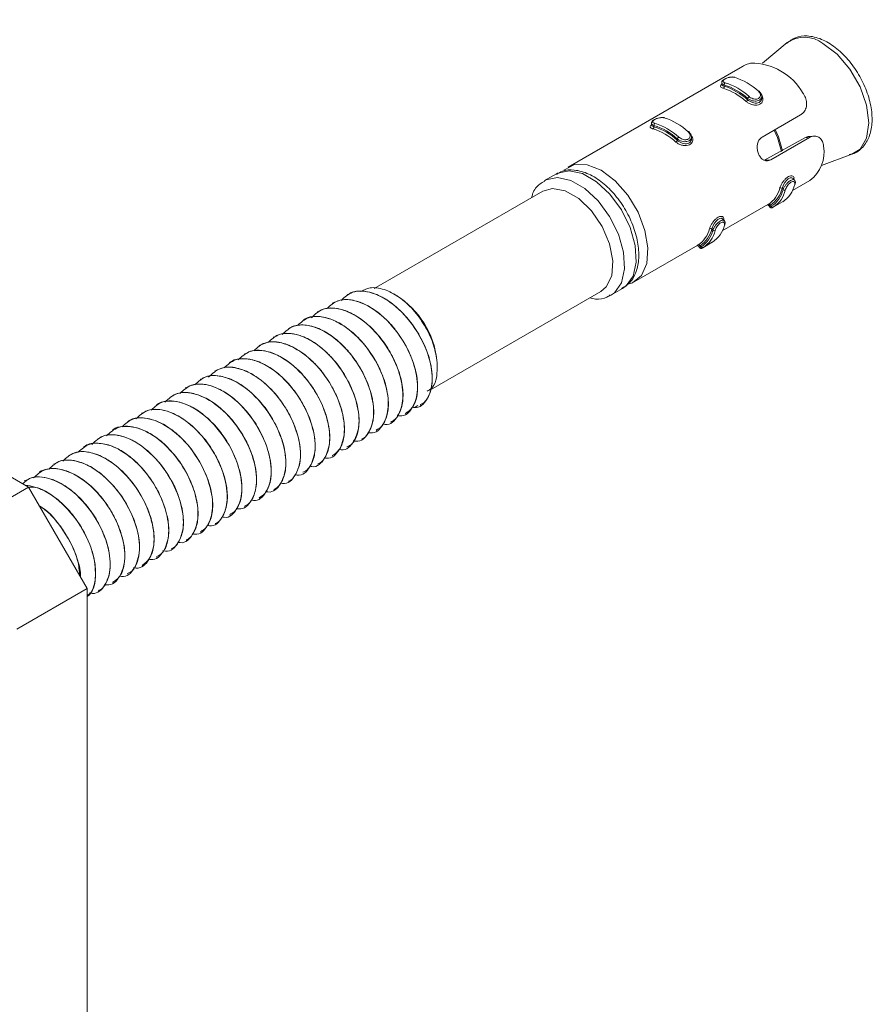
# Model space of a CAD drawing. Header units: millimetres. Extents: x 15 to 1486, y -3131 to -190.
# Tile 26 of 83: x 710 to 761, y -1970 to -1911. Entities that reach past the tile are written whole.
import ezdxf

# ---------------------------------------------------------------- set-up
doc = ezdxf.new("R2010")
doc.units = ezdxf.units.MM

msp = doc.modelspace()

# ---------------------------------------------------------------- linework, layer by layer
at = {"color": 7, "linetype": 'Continuous', "lineweight": 15}
for p, q in [((628.799, -1892.318), (710.117, -1939.262)), ((755.932, -1912.395), (754.433, -1913.652)), ((753.075, -1913.928), (742.694, -1919.92)), ((751.972, -1914.825), (751.972, -1914.938)), ((752.119, -1915.035), (752.119, -1914.959)), ((754.387, -1915.755), (754.387, -1915.641)), ((753.533, -1915.852), (753.533, -1915.775)), ((754.405, -1918.116), (756.735, -1916.771)), ((747.73, -1917.274), (747.73, -1917.387)), ((747.876, -1917.484), (747.876, -1917.408)), ((749.29, -1918.301), (749.29, -1918.225)), ((750.144, -1918.204), (750.144, -1918.09)), ((754.52, -1919.52), (756.997, -1918.162)), ((757.265, -1918.138), (754.936, -1919.483)), ((757.265, -1918.138), (756.997, -1918.162)), ((757.52, -1918.054), (757.268, -1918.076)), ((757.993, -1919.818), (759.83, -1919.148)), ((741.987, -1920.328), (741.28, -1920.737)), ((756.248, -1921.333), (757.301, -1920.726)), ((756.372, -1920.716), (756.292, -1920.618)), ((741.177, -1921.374), (730.995, -1927.251)), ((755.614, -1921.216), (755.672, -1921.287)), ((752.006, -1923.782), (754.762, -1922.191)), ((755.081, -1922.342), (755.645, -1922.016)), ((754.806, -1922.25), (754.885, -1922.349)), ((754.907, -1922.222), (754.965, -1922.293)), ((752.129, -1923.166), (752.05, -1923.067)), ((751.372, -1923.665), (751.429, -1923.736)), ((750.838, -1924.791), (751.402, -1924.465)), ((746.694, -1926.849), (750.519, -1924.64)), ((750.563, -1924.7), (750.643, -1924.798)), ((750.665, -1924.671), (750.722, -1924.743)), ((734.391, -1933.373), (744.676, -1927.436)), ((745.28, -1927.665), (745.987, -1927.257)), ((728.449, -1928.144), (728.442, -1928.148)), ((729.333, -1927.634), (729.326, -1927.638)), ((732.32, -1927.67), (732.207, -1927.605)), ((727.565, -1928.654), (727.558, -1928.658)), ((726.681, -1929.165), (726.674, -1929.169)), ((725.797, -1929.675), (725.79, -1929.679)), ((724.913, -1930.185), (724.906, -1930.189)), ((724.03, -1930.695), (724.022, -1930.699)), ((722.262, -1931.716), (722.254, -1931.72)), ((723.146, -1931.206), (723.138, -1931.21)), ((721.378, -1932.226), (721.371, -1932.23)), ((720.494, -1932.736), (720.487, -1932.74)), ((719.61, -1933.247), (719.603, -1933.251)), ((718.726, -1933.757), (718.719, -1933.761)), ((717.842, -1934.267), (717.835, -1934.271)), ((733.459, -1934.433), (733.629, -1934.334)), ((733.767, -1934.311), (733.774, -1934.307)), ((716.074, -1935.288), (716.067, -1935.292)), ((716.958, -1934.777), (716.951, -1934.782)), ((732.883, -1934.821), (732.89, -1934.817)), ((715.191, -1935.798), (715.183, -1935.802)), ((731.116, -1935.842), (731.123, -1935.838)), ((731.999, -1935.332), (732.007, -1935.327)), ((714.307, -1936.308), (714.3, -1936.312)), ((730.232, -1936.352), (730.239, -1936.348)), ((713.423, -1936.818), (713.416, -1936.823)), ((729.348, -1936.862), (729.355, -1936.858)), ((712.539, -1937.329), (712.532, -1937.333)), ((728.464, -1937.373), (728.471, -1937.369)), ((711.655, -1937.839), (711.648, -1937.843)), ((727.58, -1937.883), (727.587, -1937.879)), ((709.887, -1938.859), (709.88, -1938.864)), ((710.771, -1938.349), (710.764, -1938.353)), ((726.696, -1938.393), (726.703, -1938.389)), ((705.874, -1941.711), (710.117, -1939.262)), ((710.117, -1939.262), (713.652, -1945.385)), ((724.928, -1939.414), (724.936, -1939.41)), ((725.812, -1938.903), (725.819, -1938.899)), ((724.044, -1939.924), (724.052, -1939.92)), ((723.161, -1940.434), (723.168, -1940.43)), ((722.277, -1940.944), (722.284, -1940.94)), ((721.393, -1941.455), (721.4, -1941.451)), ((720.509, -1941.965), (720.516, -1941.961)), ((718.741, -1942.986), (718.748, -1942.981)), ((719.625, -1942.475), (719.632, -1942.471)), ((717.857, -1943.496), (717.865, -1943.492)), ((716.973, -1944.006), (716.981, -1944.002)), ((716.09, -1944.516), (716.097, -1944.512)), ((713.652, -1945.385), (709.41, -1947.835)), ((713.652, -1945.385), (713.652, -2039.288)), ((715.206, -1945.027), (715.213, -1945.022)), ((714.322, -1945.537), (714.329, -1945.533))]:
    msp.add_line(p, q, dxfattribs=at)
at = {"color": 8, "linetype": 'Continuous', "lineweight": 15}
for p, q in [((754.936, -1919.483), (754.571, -1919.515)), ((754.761, -1922.19), (754.786, -1922.177)), ((750.519, -1924.64), (750.543, -1924.626))]:
    msp.add_line(p, q, dxfattribs=at)
at = {"color": 8, "linetype": 'Continuous', "lineweight": 15, "flags": 128}
for points in [[(759.83, -1919.148), (760.321, -1918.832), (760.714, -1918.167), (760.85, -1917.257), (760.714, -1916.19), (760.321, -1915.071), (759.708, -1914.009), (758.936, -1913.109), (758.079, -1912.458)], [(755.581, -1918.973), (755.345, -1918.132), (755.147, -1917.688)], [(755.2, -1917.657), (755.398, -1918.103), (755.634, -1918.945)], [(745.987, -1927.257), (746.199, -1927.106), (746.62, -1926.506), (746.808, -1925.665), (746.745, -1924.658), (746.437, -1923.574), (745.911, -1922.509), (745.214, -1921.558), (744.409, -1920.806), (743.566, -1920.32), (742.76, -1920.141), (742.063, -1920.288), (741.987, -1920.328)], [(741.266, -1920.745), (741.356, -1920.696), (742.053, -1920.55), (742.858, -1920.728), (743.702, -1921.215), (744.507, -1921.967), (745.204, -1922.917), (745.73, -1923.982), (746.038, -1925.066), (746.101, -1926.073), (745.913, -1926.914), (745.491, -1927.514), (745.265, -1927.673)], [(754.891, -1922.345), (754.891, -1922.344), (754.939, -1922.311), (754.965, -1922.293), (754.965, -1922.293), (754.965, -1922.293)], [(750.648, -1924.794), (750.649, -1924.794), (750.697, -1924.76), (750.722, -1924.743), (750.722, -1924.743), (750.722, -1924.743)]]:
    msp.add_lwpolyline(points, dxfattribs=at)
at = {"color": 7, "linetype": 'Continuous', "lineweight": 15, "flags": 128}
for points in [[(751.976, -1914.938), (751.992, -1914.98), (752.068, -1915.021), (752.119, -1915.035), (752.119, -1915.035), (752.119, -1915.035)], [(754.24, -1915.367), (754.242, -1915.355), (754.242, -1915.344), (754.238, -1915.336), (754.232, -1915.331), (754.224, -1915.328), (754.213, -1915.329), (754.201, -1915.333), (754.188, -1915.339)], [(747.733, -1917.387), (747.75, -1917.429), (747.825, -1917.47), (747.876, -1917.484), (747.876, -1917.484), (747.876, -1917.484)], [(749.998, -1917.816), (750, -1917.804), (749.999, -1917.793), (749.996, -1917.785), (749.99, -1917.78), (749.981, -1917.778), (749.971, -1917.778), (749.958, -1917.782), (749.945, -1917.789)], [(742.435, -1920.116), (742.47, -1920.083), (743.09, -1919.768), (743.854, -1919.781), (744.694, -1920.118), (745.535, -1920.751), (746.299, -1921.621), (746.918, -1922.651), (747.337, -1923.746), (747.517, -1924.81), (747.442, -1925.744), (747.119, -1926.465), (746.577, -1926.909), (746.427, -1926.966)], [(756.291, -1920.619), (756.288, -1920.612), (756.204, -1920.566), (756.094, -1920.575), (755.98, -1920.634), (755.873, -1920.732), (755.775, -1920.858), (755.692, -1921.005), (755.631, -1921.155), (755.614, -1921.216), (755.614, -1921.216), (755.614, -1921.216)], [(741.177, -1921.374), (741.749, -1921.212), (742.519, -1921.351), (743.334, -1921.821), (744.104, -1922.572), (744.747, -1923.52), (745.193, -1924.565), (745.393, -1925.593), (745.326, -1926.492), (744.998, -1927.164), (744.676, -1927.436)], [(752.048, -1923.068), (752.045, -1923.061), (751.962, -1923.015), (751.851, -1923.024), (751.737, -1923.084), (751.63, -1923.181), (751.533, -1923.307), (751.449, -1923.454), (751.389, -1923.605), (751.372, -1923.665), (751.372, -1923.665), (751.372, -1923.665)]]:
    msp.add_lwpolyline(points, dxfattribs=at)
at = {"color": 8, "linetype": 'Continuous', "lineweight": 15}
msp.add_arc((756.963, -1913.907), 1.829, 52.38184, 124.29059, dxfattribs=at)
at = {"color": 7, "linetype": 'Continuous', "lineweight": 15}
for centre, radius, start, end in [((753.739, -1917.261), 3.62, 29.65649, 90.34888), ((751.993, -1915.059), 0.128, 304.42576, 10.85221), ((752.244, -1914.934), 0.127, 124.51679, 191.50522), ((751.049, -1918.445), 3.646, 47.06278, 72.9426), ((750.952, -1918.69), 3.836, 47.71405, 72.29132), ((751.075, -1918.404), 3.74, 47.06278, 72.9426), ((751.64, -1918.077), 3.74, 47.06278, 72.9426), ((750.927, -1918.73), 3.743, 47.71405, 72.29132), ((753.728, -1915.843), 0.207, 120.96588, 160.8127), ((753.341, -1915.788), 0.203, 301.03163, 341.70253), ((748.001, -1917.383), 0.127, 124.51679, 191.50522), ((746.807, -1920.894), 3.646, 47.06278, 72.9426), ((746.832, -1920.853), 3.74, 47.06278, 72.9426), ((747.398, -1920.526), 3.74, 47.06278, 72.9426), ((747.75, -1917.509), 0.128, 304.42576, 10.85221), ((746.684, -1921.18), 3.743, 47.71405, 72.29132), ((746.709, -1921.139), 3.836, 47.71405, 72.29132), ((749.098, -1918.237), 0.203, 301.03163, 341.70253), ((749.486, -1918.292), 0.207, 120.96588, 160.8127), ((756.03, -1919.024), 2.124, 306.75652, 9.88358), ((754.768, -1920.621), 1.648, 302.39722, 347.40144), ((756.35, -1920.93), 0.0566, 297.57678, 347.7843), ((753.878, -1920.806), 1.644, 303.50118, 346.29748), ((753.977, -1920.817), 1.685, 303.50118, 346.29748), ((754.104, -1920.937), 1.607, 302.39722, 347.40144), ((754.203, -1920.948), 1.648, 302.39722, 347.40144), ((755.53, -1921.309), 0.126, 47.60013, 115.35456), ((755.756, -1921.193), 0.127, 228.24679, 295.44411), ((754.823, -1922.262), 0.0932, 25.45815, 113.61708), ((755.048, -1922.254), 0.0924, 204.92003, 293.63842), ((752.107, -1923.38), 0.0566, 297.57678, 347.7843), ((749.636, -1923.255), 1.644, 303.50118, 346.29748), ((749.735, -1923.266), 1.685, 303.50118, 346.29748), ((749.861, -1923.386), 1.607, 302.39722, 347.40144), ((749.96, -1923.397), 1.648, 302.39722, 347.40144), ((751.287, -1923.758), 0.126, 47.60013, 115.35456), ((750.526, -1923.07), 1.648, 302.39722, 347.40144), ((751.513, -1923.642), 0.127, 228.24679, 295.44411), ((750.581, -1924.711), 0.0932, 25.45815, 113.61708), ((750.806, -1924.704), 0.0924, 204.92003, 293.63842), ((729.471, -1932.184), 5.338, 6.34824, 57.73467)]:
    msp.add_arc(centre, radius, start, end, dxfattribs=at)
for points, knots in [([(759.668, -1919.168), (759.738, -1919.158), (760.057, -1919.114), (760.51, -1918.744), (760.907, -1918.109), (761.078, -1917.294), (761.029, -1916.347), (760.75, -1915.32), (760.264, -1914.308), (759.611, -1913.398), (758.838, -1912.661), (757.992, -1912.156), (757.171, -1911.961), (756.415, -1912.046), (756.055, -1912.327), (755.879, -1912.464)], [0, 0, 0, 0, 0.0222569, 0.1013975, 0.1777781, 0.256425, 0.3397696, 0.4249088, 0.5098797, 0.5948837, 0.6803761, 0.7669298, 0.8548438, 0.9293187, 1, 1, 1, 1]), ([(753.717, -1913.641), (753.674, -1913.652), (753.549, -1913.683), (753.33, -1913.782), (753.146, -1913.889), (753.076, -1913.929)], [0, 0, 0, 0, 0.2442447, 0.7146114, 1, 1, 1, 1]), ([(752.772, -1914.498), (752.754, -1914.492), (752.689, -1914.471), (752.542, -1914.478), (752.366, -1914.513), (752.202, -1914.573), (752.069, -1914.651), (751.985, -1914.73), (751.979, -1914.8), (751.976, -1914.823)], [0, 0, 0, 0, 0.073649, 0.254224, 0.417585, 0.570457, 0.733786, 0.915562, 1, 1, 1, 1]), ([(752.065, -1915.165), (752.045, -1915.158), (751.979, -1915.137), (751.908, -1915.09), (751.89, -1915.022), (751.914, -1914.963), (751.96, -1914.927), (751.972, -1914.917)], [0, 0, 0, 0, 0.1239617, 0.3987303, 0.6598433, 0.9061688, 1, 1, 1, 1]), ([(752.737, -1914.502), (752.726, -1914.499), (752.68, -1914.489), (752.584, -1914.484), (752.451, -1914.501), (752.322, -1914.535), (752.206, -1914.581), (752.112, -1914.636), (752.053, -1914.695), (752.043, -1914.749), (752.08, -1914.797), (752.141, -1914.818), (752.171, -1914.829)], [0, 0, 0, 0, 0.037283, 0.149825, 0.256283, 0.356425, 0.453447, 0.553209, 0.659995, 0.772418, 0.885916, 1, 1, 1, 1]), ([(754.24, -1915.367), (754.24, -1915.367), (754.281, -1915.401), (754.349, -1915.479), (754.395, -1915.61), (754.379, -1915.739), (754.306, -1915.845), (754.189, -1915.914), (754.045, -1915.944), (753.885, -1915.936), (753.721, -1915.891), (753.604, -1915.829), (753.547, -1915.786), (753.533, -1915.775), (753.533, -1915.775)], [0, 0, 0, 0, 0.000038, 0.112216, 0.224487, 0.337099, 0.445586, 0.547542, 0.646168, 0.746789, 0.852426, 0.963251, 0.999962, 1, 1, 1, 1]), ([(753.622, -1915.666), (753.633, -1915.676), (753.679, -1915.714), (753.775, -1915.77), (753.908, -1915.814), (754.037, -1915.826), (754.154, -1915.805), (754.247, -1915.749), (754.306, -1915.661), (754.316, -1915.551), (754.279, -1915.436), (754.218, -1915.372), (754.188, -1915.339)], [0, 0, 0, 0, 0.037283, 0.149825, 0.256283, 0.356425, 0.453447, 0.553209, 0.659995, 0.772418, 0.885916, 1, 1, 1, 1]), ([(756.735, -1916.771), (756.788, -1916.734), (756.916, -1916.644), (757.054, -1916.419), (757.116, -1916.12), (757.072, -1915.8), (756.968, -1915.586), (756.894, -1915.482), (756.885, -1915.47)], [0, 0, 0, 0, 0.147077, 0.351355, 0.555297, 0.760036, 0.971376, 1, 1, 1, 1]), ([(753.533, -1915.852), (753.533, -1915.852), (753.57, -1915.886), (753.661, -1915.954), (753.823, -1916.031), (753.999, -1916.071), (754.16, -1916.059), (754.286, -1915.997), (754.361, -1915.897), (754.392, -1915.81), (754.384, -1915.761), (754.383, -1915.755)], [0, 0, 0, 0, 0.00005, 0.135647, 0.28651, 0.438781, 0.584636, 0.719192, 0.847803, 0.98021, 1, 1, 1, 1]), ([(747.823, -1917.614), (747.802, -1917.608), (747.736, -1917.586), (747.665, -1917.539), (747.647, -1917.471), (747.671, -1917.412), (747.717, -1917.377), (747.73, -1917.367)], [0, 0, 0, 0, 0.123962, 0.39873, 0.659843, 0.906169, 1, 1, 1, 1]), ([(748.53, -1916.947), (748.511, -1916.941), (748.446, -1916.921), (748.299, -1916.927), (748.123, -1916.962), (747.959, -1917.022), (747.826, -1917.1), (747.742, -1917.179), (747.736, -1917.249), (747.734, -1917.272)], [0, 0, 0, 0, 0.073649, 0.254224, 0.417585, 0.570457, 0.733786, 0.915562, 1, 1, 1, 1]), ([(748.495, -1916.951), (748.483, -1916.949), (748.437, -1916.938), (748.341, -1916.933), (748.208, -1916.95), (748.079, -1916.984), (747.963, -1917.031), (747.869, -1917.085), (747.811, -1917.144), (747.801, -1917.199), (747.838, -1917.246), (747.898, -1917.267), (747.929, -1917.278)], [0, 0, 0, 0, 0.037283, 0.149825, 0.256283, 0.356425, 0.453447, 0.553209, 0.659995, 0.772418, 0.885916, 1, 1, 1, 1]), ([(749.998, -1917.816), (749.998, -1917.816), (750.039, -1917.85), (750.107, -1917.928), (750.152, -1918.06), (750.137, -1918.188), (750.063, -1918.294), (749.946, -1918.363), (749.803, -1918.393), (749.643, -1918.386), (749.478, -1918.34), (749.361, -1918.278), (749.304, -1918.236), (749.29, -1918.225), (749.29, -1918.225)], [0, 0, 0, 0, 0.000038, 0.112216, 0.224487, 0.337099, 0.445586, 0.547542, 0.646168, 0.746789, 0.852426, 0.963251, 0.999962, 1, 1, 1, 1]), ([(749.379, -1918.115), (749.391, -1918.125), (749.437, -1918.163), (749.532, -1918.219), (749.665, -1918.263), (749.795, -1918.275), (749.911, -1918.255), (750.005, -1918.199), (750.063, -1918.11), (750.073, -1918), (750.036, -1917.885), (749.975, -1917.821), (749.945, -1917.789)], [0, 0, 0, 0, 0.037283, 0.149825, 0.256283, 0.356425, 0.453447, 0.553209, 0.659995, 0.772418, 0.885916, 1, 1, 1, 1]), ([(758.122, -1918.659), (758.106, -1918.559), (758.074, -1918.358), (757.899, -1918.143), (757.667, -1918.041), (757.444, -1918.051), (757.315, -1918.114), (757.265, -1918.138)], [0, 0, 0, 0, 0.227113, 0.454906, 0.667252, 0.872125, 1, 1, 1, 1]), ([(749.29, -1918.301), (749.29, -1918.301), (749.327, -1918.335), (749.418, -1918.403), (749.58, -1918.481), (749.756, -1918.52), (749.918, -1918.508), (750.043, -1918.446), (750.118, -1918.346), (750.15, -1918.26), (750.142, -1918.21), (750.141, -1918.204)], [0, 0, 0, 0, 0.00005, 0.135647, 0.28651, 0.438781, 0.584636, 0.719192, 0.847803, 0.98021, 1, 1, 1, 1]), ([(754.936, -1919.483), (754.897, -1919.501), (754.799, -1919.549), (754.632, -1919.554), (754.453, -1919.482), (754.297, -1919.331), (754.18, -1919.12), (754.114, -1918.876), (754.105, -1918.624), (754.159, -1918.392), (754.265, -1918.215), (754.364, -1918.145), (754.405, -1918.116)], [0, 0, 0, 0, 0.067543, 0.17285, 0.279382, 0.387325, 0.494685, 0.600406, 0.705956, 0.813029, 0.921038, 1, 1, 1, 1]), ([(756.997, -1918.162), (757.082, -1918.117), (757.174, -1918.07), (757.262, -1918.079), (757.268, -1918.08)], [0, 0, 0, 0, 0.9315441, 1, 1, 1, 1]), ([(745.927, -1927.252), (746.083, -1927.164), (746.45, -1926.957), (746.8, -1926.343), (746.988, -1925.54), (746.949, -1924.586), (746.682, -1923.552), (746.204, -1922.526), (745.557, -1921.596), (744.787, -1920.834), (743.939, -1920.296), (743.113, -1920.07), (742.424, -1920.091), (742.111, -1920.297), (741.995, -1920.373)], [0, 0, 0, 0, 0.061078, 0.1435, 0.228145, 0.317785, 0.409464, 0.500972, 0.592474, 0.684444, 0.777456, 0.871911, 0.952732, 1, 1, 1, 1]), ([(741.286, -1920.782), (741.184, -1920.833), (740.866, -1920.99), (740.596, -1921.361), (740.51, -1921.693), (740.49, -1921.77)], [0, 0, 0, 0, 0.266427, 0.830421, 1, 1, 1, 1]), ([(756.376, -1920.981), (756.379, -1920.97), (756.389, -1920.926), (756.385, -1920.862), (756.347, -1920.81), (756.283, -1920.792), (756.2, -1920.809), (756.105, -1920.865), (756.007, -1920.958), (755.918, -1921.074), (755.847, -1921.199), (755.823, -1921.271), (755.811, -1921.307)], [0, 0, 0, 0, 0.037283, 0.149825, 0.256283, 0.356425, 0.453447, 0.553209, 0.659995, 0.772418, 0.885916, 1, 1, 1, 1]), ([(756.401, -1920.941), (756.407, -1920.922), (756.424, -1920.866), (756.417, -1920.78), (756.38, -1920.736), (756.368, -1920.721)], [0, 0, 0, 0, 0.2568081, 0.7591058, 1, 1, 1, 1]), ([(754.783, -1922.178), (754.759, -1922.192), (754.735, -1922.207), (754.728, -1922.21), (754.728, -1922.21)], [0, 0, 0, 0, 0.993443, 1, 1, 1, 1]), ([(754.748, -1922.216), (754.752, -1922.217), (754.765, -1922.219), (754.789, -1922.23), (754.8, -1922.246), (754.805, -1922.252)], [0, 0, 0, 0, 0.207529, 0.691639, 1, 1, 1, 1]), ([(754.886, -1922.35), (754.895, -1922.358), (754.91, -1922.373), (754.938, -1922.384), (754.962, -1922.387), (754.982, -1922.386), (755, -1922.381), (755.024, -1922.372), (755.049, -1922.361), (755.077, -1922.342), (755.086, -1922.336)], [0, 0, 0, 0, 0.101702, 0.187612, 0.263665, 0.333802, 0.408651, 0.525417, 0.848356, 1, 1, 1, 1]), ([(752.134, -1923.43), (752.136, -1923.419), (752.146, -1923.376), (752.142, -1923.312), (752.104, -1923.259), (752.04, -1923.241), (751.958, -1923.259), (751.863, -1923.315), (751.764, -1923.407), (751.675, -1923.524), (751.604, -1923.648), (751.58, -1923.72), (751.568, -1923.756)], [0, 0, 0, 0, 0.037283, 0.149825, 0.256283, 0.356425, 0.453447, 0.553209, 0.659995, 0.772418, 0.885916, 1, 1, 1, 1]), ([(752.158, -1923.39), (752.164, -1923.371), (752.182, -1923.316), (752.175, -1923.23), (752.138, -1923.185), (752.126, -1923.17)], [0, 0, 0, 0, 0.256808, 0.759106, 1, 1, 1, 1]), ([(750.541, -1924.627), (750.517, -1924.641), (750.493, -1924.656), (750.486, -1924.659), (750.486, -1924.659)], [0, 0, 0, 0, 0.993443, 1, 1, 1, 1]), ([(750.505, -1924.666), (750.509, -1924.666), (750.522, -1924.668), (750.546, -1924.679), (750.558, -1924.695), (750.562, -1924.701)], [0, 0, 0, 0, 0.207529, 0.691639, 1, 1, 1, 1]), ([(750.644, -1924.799), (750.652, -1924.807), (750.667, -1924.822), (750.695, -1924.833), (750.72, -1924.836), (750.74, -1924.835), (750.757, -1924.831), (750.781, -1924.821), (750.806, -1924.811), (750.835, -1924.792), (750.844, -1924.786)], [0, 0, 0, 0, 0.101702, 0.187612, 0.263665, 0.333802, 0.408651, 0.525417, 0.848356, 1, 1, 1, 1]), ([(728.995, -1927.974), (729.207, -1927.78), (729.686, -1927.339), (730.842, -1927.431), (732.21, -1928.165), (733.529, -1929.605), (734.362, -1931.363), (734.576, -1932.939), (734.229, -1933.975), (733.732, -1934.519), (733.334, -1934.432), (733.295, -1934.423)], [0, 0, 0, 0, 0.09639, 0.218593, 0.338702, 0.48179, 0.624074, 0.744491, 0.866537, 0.986675, 1, 1, 1, 1]), ([(733.754, -1934.272), (733.842, -1934.236), (733.951, -1934.192), (734.064, -1934.073), (734.205, -1933.907), (734.411, -1933.516), (734.52, -1932.872), (734.48, -1932.278), (734.425, -1931.952), (734.335, -1931.514), (734.096, -1930.778), (733.56, -1929.768), (732.851, -1928.837), (732.024, -1928.087), (731.328, -1927.688), (730.761, -1927.485), (730.211, -1927.392), (729.679, -1927.421), (729.42, -1927.616), (729.353, -1927.666)], [0, 0, 0, 0, 0.04134, 0.05177, 0.07084, 0.134808, 0.227644, 0.291053, 0.309607, 0.319365, 0.412872, 0.504935, 0.591444, 0.690642, 0.782014, 0.81366, 0.875302, 0.967522, 1, 1, 1, 1]), ([(734.776, -1931.594), (734.713, -1931.249), (734.589, -1930.56), (734.063, -1929.474), (733.348, -1928.498), (732.486, -1927.727), (731.579, -1927.268), (730.75, -1927.14), (730.342, -1927.349), (730.159, -1927.444)], [0, 0, 0, 0, 0.143707, 0.287414, 0.431133, 0.578863, 0.726539, 0.876906, 1, 1, 1, 1]), ([(728.145, -1928.461), (728.346, -1928.277), (728.816, -1927.847), (729.959, -1927.942), (731.326, -1928.675), (732.645, -1930.115), (733.478, -1931.873), (733.692, -1933.449), (733.346, -1934.488), (732.839, -1935.031), (732.43, -1934.939), (732.38, -1934.927)], [0, 0, 0, 0, 0.091818, 0.214164, 0.334413, 0.477669, 0.62012, 0.740678, 0.862867, 0.983146, 1, 1, 1, 1]), ([(732.879, -1934.8), (733.024, -1934.699), (733.344, -1934.476), (733.592, -1933.81), (733.641, -1932.932), (733.467, -1932.042), (733.209, -1931.345), (732.885, -1930.66), (732.582, -1930.169), (732.278, -1929.767), (732.036, -1929.465), (731.542, -1928.94), (730.862, -1928.421), (730.317, -1928.152), (730.036, -1928.054), (729.668, -1927.945), (729.094, -1927.872), (728.661, -1928.06), (728.452, -1928.151)], [0, 0, 0, 0, 0.07819, 0.171736, 0.263431, 0.356002, 0.415825, 0.4496, 0.540894, 0.551385, 0.570473, 0.634342, 0.727173, 0.79114, 0.809546, 0.81887, 0.912395, 1, 1, 1, 1]), ([(744.006, -1927.823), (744.119, -1927.852), (744.478, -1927.944), (744.925, -1927.877), (745.178, -1927.692), (745.242, -1927.645)], [0, 0, 0, 0, 0.255373, 0.809807, 1, 1, 1, 1]), ([(727.193, -1929.019), (727.415, -1928.814), (727.903, -1928.362), (729.074, -1928.45), (730.442, -1929.186), (731.761, -1930.625), (732.594, -1932.383), (732.808, -1933.96), (732.461, -1934.995), (731.966, -1935.539), (731.571, -1935.453), (731.534, -1935.445)], [0, 0, 0, 0, 0.10082, 0.2225267, 0.342148, 0.4846557, 0.626362, 0.7462901, 0.8678407, 0.9874907, 1, 1, 1, 1]), ([(731.991, -1935.297), (732.046, -1935.277), (732.292, -1935.187), (732.567, -1934.739), (732.763, -1933.983), (732.703, -1933.026), (732.405, -1931.992), (731.908, -1930.975), (731.225, -1930.018), (730.415, -1929.232), (729.549, -1928.679), (728.792, -1928.44), (728.264, -1928.435), (727.877, -1928.496), (727.695, -1928.617), (727.585, -1928.69)], [0, 0, 0, 0, 0.025823, 0.115306, 0.208172, 0.306198, 0.393286, 0.485919, 0.577653, 0.67125, 0.763003, 0.855613, 0.915651, 0.949266, 1, 1, 1, 1]), ([(726.364, -1929.49), (726.57, -1929.302), (727.043, -1928.869), (728.191, -1928.962), (729.558, -1929.696), (730.877, -1931.135), (731.71, -1932.894), (731.924, -1934.469), (731.578, -1935.508), (731.075, -1936.051), (730.672, -1935.961), (730.626, -1935.951)], [0, 0, 0, 0, 0.093561, 0.215887, 0.336117, 0.47935, 0.621777, 0.742315, 0.864484, 0.984743, 1, 1, 1, 1]), ([(731.103, -1935.805), (731.222, -1935.745), (731.342, -1935.684), (731.433, -1935.579), (731.436, -1935.575), (731.446, -1935.563), (731.482, -1935.52), (731.61, -1935.343), (731.797, -1934.919), (731.882, -1934.146), (731.736, -1933.156), (731.476, -1932.441), (731.297, -1932.061), (731.248, -1931.96), (731.083, -1931.635), (730.701, -1931.003), (730.034, -1930.195), (729.194, -1929.494), (728.584, -1929.181), (728.216, -1929.059), (727.932, -1928.978), (727.418, -1928.927), (726.933, -1928.976), (726.721, -1929.159), (726.693, -1929.183)], [0, 0, 0, 0, 0.058986, 0.059237, 0.059661, 0.061029, 0.065838, 0.083755, 0.152659, 0.244972, 0.336924, 0.430466, 0.43379, 0.439444, 0.45774, 0.522189, 0.615013, 0.707294, 0.799568, 0.808997, 0.827755, 0.893155, 0.985763, 1, 1, 1, 1]), ([(724.571, -1930.529), (724.784, -1930.333), (725.264, -1929.891), (726.423, -1929.982), (727.791, -1930.717), (729.109, -1932.156), (729.942, -1933.914), (730.157, -1935.49), (729.81, -1936.527), (729.312, -1937.07), (728.913, -1936.983), (728.873, -1936.974)], [0, 0, 0, 0, 0.096972, 0.219063, 0.339062, 0.48202, 0.624174, 0.74448, 0.866415, 0.986443, 1, 1, 1, 1]), ([(725.43, -1930.037), (725.65, -1929.833), (726.137, -1929.382), (727.306, -1929.471), (728.675, -1930.207), (729.993, -1931.645), (730.826, -1933.404), (731.04, -1934.979), (730.695, -1936.02), (730.182, -1936.563), (729.767, -1936.468), (729.711, -1936.455)], [0, 0, 0, 0, 0.099673, 0.220696, 0.339645, 0.481353, 0.622263, 0.741518, 0.862385, 0.981363, 1, 1, 1, 1]), ([(730.238, -1936.345), (730.241, -1936.344), (730.454, -1936.286), (730.686, -1935.945), (730.865, -1935.517), (730.916, -1935.26), (730.928, -1935.184), (730.97, -1934.893), (730.97, -1934.476), (730.863, -1933.822), (730.675, -1933.134), (730.413, -1932.549), (730.225, -1932.206), (730.218, -1932.194), (730.194, -1932.151), (730.102, -1931.99), (729.908, -1931.676), (729.688, -1931.374), (729.495, -1931.135), (729.243, -1930.841), (728.735, -1930.336), (727.96, -1929.791), (727.096, -1929.46), (726.531, -1929.443), (726.214, -1929.508), (726.035, -1929.553), (725.9, -1929.634), (725.806, -1929.691)], [0, 0, 0, 0, 0.001782, 0.09585, 0.16325, 0.181533, 0.186807, 0.189501, 0.280842, 0.312746, 0.374062, 0.4671, 0.467452, 0.468137, 0.470505, 0.479234, 0.512653, 0.558678, 0.568174, 0.586964, 0.652324, 0.744606, 0.836503, 0.930004, 0.939288, 0.95768, 1, 1, 1, 1]), ([(723.725, -1931.013), (723.927, -1930.828), (724.397, -1930.399), (725.539, -1930.493), (726.907, -1931.227), (728.225, -1932.666), (729.058, -1934.424), (729.273, -1936), (728.926, -1937.038), (728.426, -1937.581), (728.025, -1937.492), (727.982, -1937.483)], [0, 0, 0, 0, 0.092086, 0.214724, 0.335261, 0.47886, 0.621651, 0.742497, 0.864978, 0.985544, 1, 1, 1, 1]), ([(728.459, -1937.35), (728.602, -1937.251), (728.92, -1937.033), (729.17, -1936.374), (729.223, -1935.499), (729.052, -1934.607), (728.796, -1933.91), (728.473, -1933.225), (728.173, -1932.735), (727.869, -1932.331), (727.627, -1932.028), (727.135, -1931.503), (726.372, -1930.915), (725.506, -1930.528), (724.684, -1930.423), (724.246, -1930.609), (724.032, -1930.7)], [0, 0, 0, 0, 0.076706, 0.170272, 0.262024, 0.35457, 0.415164, 0.448205, 0.539524, 0.550273, 0.569445, 0.632967, 0.725856, 0.817341, 0.910879, 1, 1, 1, 1]), ([(729.338, -1936.828), (729.413, -1936.793), (729.713, -1936.657), (729.982, -1936.126), (730.111, -1935.308), (730.016, -1934.38), (729.684, -1933.347), (729.153, -1932.342), (728.539, -1931.527), (728.002, -1930.997), (727.422, -1930.535), (726.921, -1930.246), (726.354, -1930.04), (725.803, -1929.943), (725.267, -1929.97), (725.004, -1930.166), (724.934, -1930.218)], [0, 0, 0, 0, 0.036565, 0.145916, 0.227649, 0.317439, 0.410963, 0.50286, 0.588224, 0.653041, 0.689079, 0.780486, 0.812504, 0.873762, 0.966009, 1, 1, 1, 1]), ([(722.773, -1931.571), (722.995, -1931.366), (723.484, -1930.913), (724.654, -1931.002), (726.023, -1931.737), (727.342, -1933.176), (728.174, -1934.935), (728.389, -1936.511), (728.042, -1937.547), (727.546, -1938.09), (727.152, -1938.004), (727.114, -1937.996)], [0, 0, 0, 0, 0.100923, 0.222618, 0.342227, 0.484721, 0.626413, 0.746329, 0.867867, 0.987505, 1, 1, 1, 1]), ([(727.575, -1937.854), (727.62, -1937.839), (727.739, -1937.798), (727.92, -1937.603), (728.173, -1937.234), (728.336, -1936.559), (728.3, -1935.816), (728.16, -1935.149), (727.941, -1934.455), (727.499, -1933.542), (726.818, -1932.583), (726.01, -1931.794), (725.144, -1931.237), (724.384, -1930.993), (723.854, -1930.985), (723.463, -1931.046), (723.279, -1931.167), (723.165, -1931.241)], [0, 0, 0, 0, 0.020896, 0.055339, 0.113914, 0.207178, 0.298473, 0.333092, 0.392055, 0.484689, 0.576344, 0.669897, 0.761647, 0.854168, 0.914957, 0.947794, 1, 1, 1, 1]), ([(721.935, -1932.049), (722.143, -1931.858), (722.619, -1931.421), (723.771, -1931.513), (725.139, -1932.247), (726.458, -1933.687), (727.29, -1935.445), (727.505, -1937.021), (727.158, -1938.057), (726.661, -1938.601), (726.265, -1938.514), (726.227, -1938.506)], [0, 0, 0, 0, 0.095104, 0.217533, 0.337863, 0.481216, 0.623763, 0.744402, 0.866673, 0.987033, 1, 1, 1, 1]), ([(726.683, -1938.355), (726.8, -1938.298), (726.918, -1938.239), (727.01, -1938.134), (727.021, -1938.121), (727.058, -1938.077), (727.186, -1937.902), (727.375, -1937.481), (727.463, -1936.713), (727.321, -1935.724), (727.054, -1934.984), (726.838, -1934.53), (726.666, -1934.192), (726.288, -1933.565), (725.627, -1932.759), (724.789, -1932.055), (724.178, -1931.738), (723.807, -1931.613), (723.523, -1931.531), (723.01, -1931.477), (722.521, -1931.525), (722.306, -1931.709), (722.274, -1931.736)], [0, 0, 0, 0, 0.057487, 0.058289, 0.059765, 0.064742, 0.082791, 0.151149, 0.24351, 0.335415, 0.428962, 0.439158, 0.457864, 0.52072, 0.613505, 0.705796, 0.79808, 0.807939, 0.826837, 0.891648, 0.984299, 1, 1, 1, 1]), ([(734.776, -1931.594), (734.791, -1932.018), (734.816, -1932.725), (734.51, -1933.297), (734.258, -1933.414), (734.178, -1933.452)], [0, 0, 0, 0, 0.5059136, 0.8431474, 1, 1, 1, 1]), ([(720.988, -1932.604), (721.215, -1932.393), (721.709, -1931.935), (722.886, -1932.022), (724.255, -1932.758), (725.574, -1934.197), (726.407, -1935.955), (726.621, -1937.53), (726.276, -1938.571), (725.766, -1939.114), (725.355, -1939.02), (725.302, -1939.008)], [0, 0, 0, 0, 0.102552, 0.223353, 0.342084, 0.483532, 0.624184, 0.74322, 0.863866, 0.982626, 1, 1, 1, 1]), ([(725.818, -1938.896), (725.822, -1938.895), (726.001, -1938.847), (726.287, -1938.473), (726.552, -1937.8), (726.549, -1936.809), (726.296, -1935.753), (725.838, -1934.767), (725.221, -1933.82), (724.474, -1933.001), (723.597, -1932.379), (722.718, -1932.022), (721.949, -1931.955), (721.542, -1932.169), (721.39, -1932.248)], [0, 0, 0, 0, 0.001929, 0.080867, 0.19154, 0.277697, 0.380433, 0.477568, 0.539438, 0.649516, 0.743062, 0.82221, 0.933558, 1, 1, 1, 1]), ([(720.158, -1933.076), (720.369, -1932.882), (720.848, -1932.442), (722.003, -1932.533), (723.371, -1933.268), (724.69, -1934.707), (725.523, -1936.465), (725.737, -1938.041), (725.391, -1939.08), (724.886, -1939.623), (724.48, -1939.532), (724.433, -1939.521)], [0, 0, 0, 0, 0.0959314, 0.2178453, 0.3376703, 0.4804207, 0.6223683, 0.7425006, 0.8642582, 0.984112, 1, 1, 1, 1]), ([(724.926, -1939.392), (724.975, -1939.369), (725.221, -1939.256), (725.526, -1938.785), (725.698, -1937.971), (725.602, -1936.948), (725.27, -1935.909), (724.73, -1934.889), (724.014, -1933.935), (723.215, -1933.215), (722.379, -1932.726), (721.556, -1932.486), (720.88, -1932.496), (720.58, -1932.718), (720.513, -1932.768)], [0, 0, 0, 0, 0.024171, 0.120048, 0.225666, 0.312643, 0.414479, 0.501849, 0.588014, 0.697674, 0.768419, 0.856138, 0.967589, 1, 1, 1, 1]), ([(718.353, -1934.123), (718.575, -1933.917), (719.064, -1933.464), (720.235, -1933.553), (721.604, -1934.289), (722.922, -1935.728), (723.755, -1937.486), (723.969, -1939.061), (723.624, -1940.101), (723.114, -1940.644), (722.703, -1940.551), (722.651, -1940.539)], [0, 0, 0, 0, 0.1004413, 0.2215359, 0.3405557, 0.4823468, 0.6233405, 0.7426655, 0.8636049, 0.9826533, 1, 1, 1, 1]), ([(723.153, -1940.401), (723.203, -1940.384), (723.421, -1940.308), (723.708, -1939.882), (723.918, -1939.167), (723.872, -1938.167), (723.598, -1937.178), (723.105, -1936.143), (722.452, -1935.192), (721.612, -1934.36), (720.769, -1933.815), (719.907, -1933.525), (719.204, -1933.502), (718.855, -1933.72), (718.745, -1933.789)], [0, 0, 0, 0, 0.023152, 0.101603, 0.207747, 0.293682, 0.396732, 0.4725, 0.570902, 0.668407, 0.761981, 0.840512, 0.949604, 1, 1, 1, 1]), ([(719.251, -1933.602), (719.469, -1933.401), (719.954, -1932.953), (721.119, -1933.043), (722.487, -1933.778), (723.806, -1935.217), (724.639, -1936.976), (724.853, -1938.551), (724.507, -1939.59), (724.004, -1940.133), (723.601, -1940.043), (723.555, -1940.033)], [0, 0, 0, 0, 0.0989, 0.220509, 0.340034, 0.482428, 0.62402, 0.743852, 0.865305, 0.984859, 1, 1, 1, 1]), ([(724.04, -1939.902), (724.161, -1939.824), (724.491, -1939.609), (724.75, -1938.957), (724.796, -1938.118), (724.64, -1937.139), (724.232, -1936.057), (723.565, -1934.984), (722.809, -1934.13), (722.009, -1933.505), (721.126, -1933.089), (720.29, -1932.963), (719.822, -1933.161), (719.612, -1933.25)], [0, 0, 0, 0, 0.063988, 0.174244, 0.260802, 0.329978, 0.449347, 0.544375, 0.628238, 0.724156, 0.804963, 0.912336, 1, 1, 1, 1]), ([(717.518, -1934.598), (717.726, -1934.408), (718.201, -1933.972), (719.352, -1934.064), (720.72, -1934.799), (722.038, -1936.238), (722.871, -1937.996), (723.086, -1939.572), (722.739, -1940.609), (722.242, -1941.152), (721.845, -1941.065), (721.806, -1941.057)], [0, 0, 0, 0, 0.094692, 0.217158, 0.337526, 0.480923, 0.623514, 0.74419, 0.866499, 0.986896, 1, 1, 1, 1]), ([(722.267, -1940.912), (722.361, -1940.862), (722.66, -1940.705), (722.936, -1940.139), (723.042, -1939.307), (722.953, -1938.626), (722.836, -1938.159), (722.718, -1937.767), (722.451, -1937.101), (722.061, -1936.416), (721.63, -1935.827), (721.127, -1935.246), (720.423, -1934.644), (719.534, -1934.166), (718.697, -1934.003), (718.124, -1934.098), (717.885, -1934.251), (717.847, -1934.275)], [0, 0, 0, 0, 0.047229, 0.149344, 0.241674, 0.325278, 0.341513, 0.369734, 0.431051, 0.519352, 0.556179, 0.605829, 0.705325, 0.788777, 0.889981, 0.982385, 1, 1, 1, 1]), ([(716.596, -1935.136), (716.815, -1934.934), (717.301, -1934.484), (718.467, -1934.574), (719.836, -1935.309), (721.154, -1936.748), (721.987, -1938.506), (722.202, -1940.083), (721.855, -1941.119), (721.359, -1941.662), (720.965, -1941.576), (720.927, -1941.568)], [0, 0, 0, 0, 0.0996, 0.221476, 0.341263, 0.483969, 0.625872, 0.745966, 0.867685, 0.987502, 1, 1, 1, 1]), ([(721.399, -1941.449), (721.401, -1941.449), (721.577, -1941.396), (721.865, -1941.033), (722.132, -1940.357), (722.131, -1939.58), (722.021, -1938.899), (721.88, -1938.406), (721.718, -1937.993), (721.584, -1937.688), (721.318, -1937.157), (720.8, -1936.362), (720.016, -1935.528), (719.187, -1934.936), (718.312, -1934.576), (717.537, -1934.505), (717.126, -1934.719), (716.97, -1934.8)], [0, 0, 0, 0, 0.000864, 0.080149, 0.190297, 0.277242, 0.314846, 0.382725, 0.410089, 0.425469, 0.464836, 0.553846, 0.649277, 0.741761, 0.821024, 0.932193, 1, 1, 1, 1]), ([(715.758, -1935.613), (715.963, -1935.425), (716.437, -1934.992), (717.584, -1935.085), (718.952, -1935.819), (720.271, -1937.258), (721.103, -1939.017), (721.318, -1940.593), (720.971, -1941.63), (720.471, -1942.173), (720.07, -1942.085), (720.028, -1942.075)], [0, 0, 0, 0, 0.093581, 0.216029, 0.336378, 0.479753, 0.622322, 0.74298, 0.865271, 0.985649, 1, 1, 1, 1]), ([(720.498, -1941.928), (720.571, -1941.899), (720.694, -1941.852), (720.804, -1941.729), (720.868, -1941.652), (720.899, -1941.609), (720.913, -1941.589), (720.92, -1941.579), (720.921, -1941.577), (720.922, -1941.576), (720.922, -1941.576), (720.922, -1941.576), (720.922, -1941.576), (720.922, -1941.576), (720.922, -1941.575), (720.923, -1941.575), (720.93, -1941.564), (720.948, -1941.536), (720.999, -1941.451), (721.154, -1941.139), (721.279, -1940.503), (721.181, -1939.494), (720.849, -1938.459), (720.412, -1937.63), (720.004, -1937.031), (719.519, -1936.431), (718.819, -1935.781), (717.864, -1935.212), (716.981, -1935.027), (716.362, -1935.104), (716.135, -1935.273), (716.087, -1935.309)], [0, 0, 0, 0, 0.034435, 0.0579765, 0.0705562, 0.0770481, 0.0803445, 0.0811739, 0.0815893, 0.0816413, 0.0816673, 0.0816803, 0.081684, 0.0816853, 0.0817057, 0.0817471, 0.0821098, 0.0869918, 0.0953953, 0.1227594, 0.2252249, 0.3164192, 0.412767, 0.5004474, 0.5398641, 0.5857397, 0.685998, 0.7758718, 0.891017, 0.9769982, 1, 1, 1, 1]), ([(714.825, -1936.158), (715.045, -1935.955), (715.532, -1935.505), (716.7, -1935.594), (718.068, -1936.33), (719.387, -1937.769), (720.22, -1939.527), (720.434, -1941.103), (720.088, -1942.142), (719.582, -1942.685), (719.176, -1942.593), (719.127, -1942.582)], [0, 0, 0, 0, 0.099649, 0.221028, 0.340327, 0.482452, 0.623777, 0.743382, 0.864605, 0.983933, 1, 1, 1, 1]), ([(719.628, -1942.463), (719.678, -1942.435), (719.82, -1942.357), (720.083, -1942.068), (720.328, -1941.518), (720.387, -1940.611), (720.18, -1939.527), (719.734, -1938.487), (719.136, -1937.532), (718.432, -1936.715), (717.599, -1936.065), (716.697, -1935.627), (715.904, -1935.558), (715.367, -1935.645), (715.208, -1935.796), (715.197, -1935.807)], [0, 0, 0, 0, 0.025608, 0.072175, 0.167386, 0.257514, 0.360177, 0.465251, 0.531723, 0.628503, 0.722807, 0.803882, 0.91636, 0.994188, 1, 1, 1, 1]), ([(713.933, -1936.675), (714.155, -1936.469), (714.644, -1936.016), (715.816, -1936.104), (717.184, -1936.84), (718.503, -1938.279), (719.336, -1940.037), (719.55, -1941.612), (719.205, -1942.653), (718.694, -1943.196), (718.282, -1943.102), (718.228, -1943.09)], [0, 0, 0, 0, 0.100531, 0.221563, 0.34052, 0.482238, 0.623158, 0.742421, 0.863297, 0.982283, 1, 1, 1, 1]), ([(718.741, -1942.968), (718.768, -1942.958), (718.989, -1942.877), (719.278, -1942.465), (719.497, -1941.725), (719.469, -1941.035), (719.391, -1940.582), (719.311, -1940.215), (719.121, -1939.618), (718.701, -1938.721), (718.051, -1937.763), (717.216, -1936.935), (716.343, -1936.357), (715.454, -1936.065), (714.746, -1936.072), (714.419, -1936.272), (714.321, -1936.333)], [0, 0, 0, 0, 0.012294, 0.1039157, 0.2033414, 0.2934508, 0.3073926, 0.330869, 0.3950666, 0.4676269, 0.5709831, 0.6669475, 0.7554788, 0.851355, 0.9553167, 1, 1, 1, 1]), ([(712.18, -1937.684), (712.398, -1937.483), (712.883, -1937.035), (714.048, -1937.125), (715.416, -1937.86), (716.735, -1939.299), (717.568, -1941.058), (717.782, -1942.633), (717.437, -1943.674), (716.925, -1944.217), (716.51, -1944.122), (716.455, -1944.109)], [0, 0, 0, 0, 0.098567, 0.219776, 0.338909, 0.480834, 0.621961, 0.741399, 0.862453, 0.981614, 1, 1, 1, 1]), ([(713.116, -1937.138), (713.318, -1936.953), (713.789, -1936.522), (714.933, -1936.616), (716.3, -1937.35), (717.619, -1938.789), (718.452, -1940.547), (718.666, -1942.123), (718.32, -1943.161), (717.818, -1943.704), (717.417, -1943.615), (717.373, -1943.605)], [0, 0, 0, 0, 0.092416, 0.214976, 0.335436, 0.478942, 0.621641, 0.74241, 0.864812, 0.985301, 1, 1, 1, 1]), ([(717.843, -1943.454), (717.934, -1943.412), (718.24, -1943.27), (718.514, -1942.697), (718.623, -1941.862), (718.491, -1940.85), (718.118, -1939.801), (717.515, -1938.751), (716.783, -1937.851), (715.957, -1937.167), (715.094, -1936.712), (714.287, -1936.564), (713.699, -1936.626), (713.474, -1936.809), (713.436, -1936.84)], [0, 0, 0, 0, 0.044464, 0.148948, 0.24196, 0.324527, 0.435457, 0.518454, 0.612323, 0.711706, 0.790118, 0.888532, 0.981432, 1, 1, 1, 1]), ([(711.343, -1938.162), (711.547, -1937.975), (712.019, -1937.543), (713.165, -1937.637), (714.532, -1938.37), (715.851, -1939.81), (716.684, -1941.568), (716.898, -1943.144), (716.552, -1944.181), (716.052, -1944.725), (715.652, -1944.636), (715.61, -1944.627)], [0, 0, 0, 0, 0.093121, 0.215653, 0.336086, 0.479561, 0.622228, 0.74297, 0.865345, 0.985807, 1, 1, 1, 1]), ([(716.077, -1944.476), (716.146, -1944.45), (716.435, -1944.337), (716.703, -1943.827), (716.847, -1943.065), (716.779, -1942.118), (716.461, -1941.073), (715.897, -1939.997), (715.207, -1939.079), (714.389, -1938.327), (713.517, -1937.806), (712.684, -1937.594), (712.04, -1937.617), (711.764, -1937.814), (711.677, -1937.877)], [0, 0, 0, 0, 0.03227, 0.136706, 0.221411, 0.300676, 0.412562, 0.498808, 0.591006, 0.684468, 0.774976, 0.869133, 0.958771, 1, 1, 1, 1]), ([(716.971, -1943.987), (717.137, -1943.863), (717.47, -1943.614), (717.702, -1942.888), (717.719, -1942.011), (717.492, -1940.968), (717.032, -1939.907), (716.321, -1938.831), (715.636, -1938.13), (715.077, -1937.714), (714.567, -1937.398), (713.882, -1937.128), (713.113, -1937.069), (712.723, -1937.263), (712.55, -1937.35)], [0, 0, 0, 0, 0.091514, 0.18266, 0.276512, 0.361885, 0.467993, 0.556446, 0.666976, 0.704654, 0.739971, 0.831948, 0.92542, 1, 1, 1, 1]), ([(710.415, -1938.703), (710.632, -1938.503), (711.116, -1938.056), (712.28, -1938.146), (713.649, -1938.881), (714.967, -1940.32), (715.8, -1942.078), (716.014, -1943.654), (715.669, -1944.693), (715.16, -1945.236), (714.751, -1945.144), (714.699, -1945.132)], [0, 0, 0, 0, 0.098345, 0.219772, 0.339118, 0.481298, 0.622679, 0.742332, 0.863603, 0.982978, 1, 1, 1, 1]), ([(715.199, -1945.002), (715.339, -1944.908), (715.678, -1944.681), (715.914, -1944.016), (715.959, -1943.118), (715.789, -1942.232), (715.527, -1941.541), (715.361, -1941.191), (715.298, -1941.067), (715.268, -1941.009), (715.255, -1940.984), (715.21, -1940.901), (715.057, -1940.625), (714.674, -1940.033), (714.021, -1939.278), (713.168, -1938.603), (712.299, -1938.194), (711.61, -1938.101), (711.133, -1938.195), (710.887, -1938.253), (710.787, -1938.347), (710.777, -1938.357)], [0, 0, 0, 0, 0.074176, 0.180241, 0.257651, 0.359116, 0.422539, 0.442117, 0.453577, 0.456261, 0.457844, 0.460398, 0.478979, 0.533752, 0.628224, 0.717745, 0.812718, 0.906097, 0.947847, 0.994648, 1, 1, 1, 1]), ([(709.757, -1939.054), (709.906, -1938.922), (710.328, -1938.551), (711.4, -1938.663), (712.763, -1939.389), (714.084, -1940.831), (714.916, -1942.589), (715.13, -1944.164), (714.785, -1945.205), (714.273, -1945.747), (713.858, -1945.652), (713.803, -1945.64)], [0, 0, 0, 0, 0.068991, 0.194172, 0.317208, 0.463783, 0.609535, 0.732886, 0.857906, 0.980972, 1, 1, 1, 1]), ([(714.314, -1945.504), (714.368, -1945.483), (714.618, -1945.389), (714.848, -1945.006), (714.998, -1944.538), (715.063, -1944.033), (715.039, -1943.323), (714.78, -1942.33), (714.281, -1941.265), (713.61, -1940.294), (712.77, -1939.459), (712.096, -1939.024), (711.7, -1938.853), (711.609, -1938.818), (711.585, -1938.809), (711.58, -1938.808), (711.58, -1938.807), (711.579, -1938.807), (711.579, -1938.807), (711.579, -1938.807), (711.579, -1938.807), (711.579, -1938.807), (711.575, -1938.806), (711.545, -1938.795), (711.462, -1938.766), (711.01, -1938.632), (710.42, -1938.584), (710.025, -1938.817), (709.903, -1938.889)], [0, 0, 0, 0, 0.025774, 0.117631, 0.175825, 0.208286, 0.288044, 0.387446, 0.475373, 0.572029, 0.665533, 0.765536, 0.787132, 0.7938, 0.795037, 0.79518, 0.79525, 0.795252, 0.795253, 0.795256, 0.795261, 0.795311, 0.795437, 0.79628, 0.805102, 0.822642, 0.945192, 1, 1, 1, 1]), ([(713.652, -1945.868), (713.673, -1945.855), (713.938, -1945.698), (714.089, -1945.227), (714.153, -1944.746), (714.161, -1944.623), (714.162, -1944.605), (714.162, -1944.599), (714.162, -1944.599), (714.162, -1944.598), (714.162, -1944.598), (714.162, -1944.598), (714.162, -1944.598), (714.162, -1944.596), (714.162, -1944.589), (714.163, -1944.573), (714.165, -1944.541), (714.166, -1944.478), (714.167, -1944.278), (714.144, -1943.951), (714.017, -1943.244), (713.701, -1942.36), (713.106, -1941.319), (712.418, -1940.463), (711.602, -1939.764), (710.947, -1939.397), (710.403, -1939.222), (710.112, -1939.134), (709.948, -1939.16), (709.943, -1939.161)], [0, 0, 0, 0, 0.013048, 0.163281, 0.203708, 0.208264, 0.210597, 0.210634, 0.210652, 0.210656, 0.210659, 0.210661, 0.210675, 0.210781, 0.211631, 0.213332, 0.216733, 0.223536, 0.237141, 0.290283, 0.338027, 0.473542, 0.566591, 0.678054, 0.784408, 0.889794, 0.926532, 0.997553, 1, 1, 1, 1]), ([(710.1, -1939.252), (710.241, -1939.248), (710.761, -1939.232), (711.893, -1939.939), (713.194, -1941.326), (714.041, -1943.115), (714.222, -1944.63), (714.049, -1945.566), (713.717, -1945.759), (713.652, -1945.797)], [0, 0, 0, 0, 0.061596, 0.227983, 0.426203, 0.623309, 0.790122, 0.959192, 1, 1, 1, 1]), ([(713.257, -1944.648), (713.258, -1944.607), (713.268, -1944.271), (713.061, -1943.527), (712.702, -1942.664), (712.33, -1942.034), (712.051, -1941.63), (711.71, -1941.205), (711.282, -1940.736), (710.909, -1940.484), (710.733, -1940.365)], [0, 0, 0, 0, 0.030234, 0.243472, 0.45047, 0.564532, 0.646605, 0.721304, 0.86812, 1, 1, 1, 1]), ([(710.766, -1940.385), (710.81, -1940.409), (711.354, -1940.694), (712.294, -1941.884), (713.113, -1943.449), (713.18, -1944.305), (713.204, -1944.609)], [0, 0, 0, 0, 0.033925, 0.413979, 0.791895, 1, 1, 1, 1])]:
    msp.add_open_spline(points, degree=3, knots=knots, dxfattribs=at)
at = {"color": 8, "linetype": 'Continuous', "lineweight": 15}
for points, knots in [([(752.119, -1914.959), (752.119, -1914.959), (752.078, -1914.945), (752.013, -1914.911), (751.967, -1914.862), (751.977, -1914.83), (751.979, -1914.823)], [0, 0, 0, 0, 0.0001482, 0.4403439, 0.8809061, 1, 1, 1, 1]), ([(754.364, -1915.551), (754.394, -1915.595), (754.455, -1915.686), (754.471, -1915.838), (754.432, -1915.978), (754.337, -1916.092), (754.188, -1916.168), (753.997, -1916.189), (753.788, -1916.153), (753.593, -1916.074), (753.492, -1915.998), (753.445, -1915.962)], [0, 0, 0, 0, 0.103267, 0.215722, 0.321807, 0.426209, 0.535937, 0.653844, 0.775007, 0.893654, 1, 1, 1, 1]), ([(747.876, -1917.408), (747.876, -1917.408), (747.835, -1917.394), (747.77, -1917.36), (747.725, -1917.311), (747.734, -1917.279), (747.736, -1917.272)], [0, 0, 0, 0, 0.0001482, 0.4403439, 0.8809061, 1, 1, 1, 1]), ([(750.122, -1918.001), (750.151, -1918.044), (750.212, -1918.135), (750.228, -1918.287), (750.189, -1918.428), (750.094, -1918.542), (749.946, -1918.617), (749.754, -1918.639), (749.545, -1918.602), (749.35, -1918.523), (749.25, -1918.447), (749.202, -1918.411)], [0, 0, 0, 0, 0.103267, 0.215722, 0.321807, 0.426209, 0.535937, 0.653844, 0.775007, 0.893654, 1, 1, 1, 1]), ([(755.476, -1921.195), (755.483, -1921.173), (755.505, -1921.102), (755.571, -1920.964), (755.678, -1920.796), (755.803, -1920.647), (755.938, -1920.529), (756.079, -1920.455), (756.21, -1920.438), (756.303, -1920.486), (756.345, -1920.566), (756.333, -1920.637), (756.329, -1920.663)], [0, 0, 0, 0, 0.05185, 0.166779, 0.275996, 0.379028, 0.480425, 0.586994, 0.701506, 0.819182, 0.934413, 1, 1, 1, 1]), ([(755.672, -1921.287), (755.672, -1921.287), (755.685, -1921.249), (755.724, -1921.161), (755.817, -1921.017), (755.933, -1920.879), (756.058, -1920.769), (756.177, -1920.7), (756.276, -1920.675), (756.343, -1920.682), (756.361, -1920.711), (756.367, -1920.721)], [0, 0, 0, 0, 0.000047, 0.140843, 0.281755, 0.423095, 0.559258, 0.687225, 0.811011, 0.937301, 1, 1, 1, 1]), ([(754.907, -1922.222), (754.907, -1922.222), (754.879, -1922.236), (754.83, -1922.258), (754.815, -1922.252), (754.808, -1922.249)], [0, 0, 0, 0, 0.00018, 0.492854, 1, 1, 1, 1]), ([(751.233, -1923.644), (751.24, -1923.622), (751.263, -1923.551), (751.329, -1923.413), (751.436, -1923.245), (751.56, -1923.096), (751.696, -1922.979), (751.837, -1922.904), (751.967, -1922.888), (752.06, -1922.935), (752.102, -1923.016), (752.091, -1923.086), (752.086, -1923.112)], [0, 0, 0, 0, 0.05185, 0.166779, 0.275996, 0.379028, 0.480425, 0.586994, 0.701506, 0.819182, 0.934413, 1, 1, 1, 1]), ([(751.429, -1923.736), (751.429, -1923.736), (751.442, -1923.698), (751.482, -1923.61), (751.574, -1923.466), (751.69, -1923.329), (751.816, -1923.219), (751.934, -1923.149), (752.033, -1923.124), (752.101, -1923.132), (752.118, -1923.16), (752.124, -1923.17)], [0, 0, 0, 0, 0.000047, 0.140843, 0.281755, 0.423095, 0.559258, 0.687225, 0.811011, 0.937301, 1, 1, 1, 1]), ([(750.665, -1924.671), (750.665, -1924.671), (750.636, -1924.686), (750.587, -1924.707), (750.572, -1924.701), (750.565, -1924.698)], [0, 0, 0, 0, 0.00018, 0.492854, 1, 1, 1, 1])]:
    msp.add_open_spline(points, degree=3, knots=knots, dxfattribs=at)

doc.saveas('drawing.dxf')
